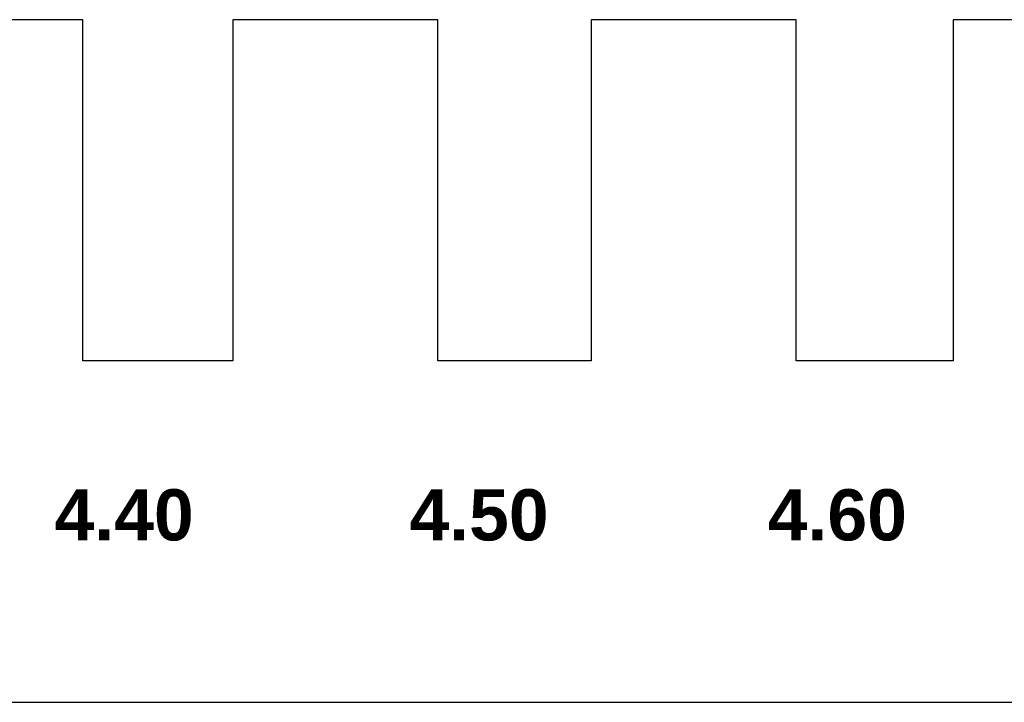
# Model space of a CAD drawing. Header units: millimetres. Extents: x -49 to 798, y -127 to 363.
# Tile 26 of 170: x 129 to 158, y -59 to -39. Entities that reach past the tile are written whole.
import ezdxf

# ---------------------------------------------------------------- set-up
doc = ezdxf.new("R2010")
doc.units = ezdxf.units.MM
doc.header["$MEASUREMENT"] = 0
doc.layers.add('corte', color=1, linetype='Continuous', true_color=0xff0000)
doc.layers.add('grabado', color=3, linetype='Continuous', true_color=0x00ff00)

msp = doc.modelspace()

# ---------------------------------------------------------------- linework, layer by layer
at = {"layer": 'corte'}
for p, q in [((130.874, -38.564), (124.874, -38.564)), ((130.874, -48.564), (130.874, -38.564)), ((141.274, -38.564), (135.274, -38.564)), ((135.274, -38.564), (135.274, -48.564)), ((141.274, -48.564), (141.274, -38.564)), ((151.774, -38.564), (145.774, -38.564)), ((145.774, -38.564), (145.774, -48.564)), ((151.774, -48.564), (151.774, -38.564)), ((162.374, -38.564), (156.374, -38.564)), ((156.374, -38.564), (156.374, -48.564)), ((135.274, -48.564), (130.874, -48.564)), ((145.774, -48.564), (141.274, -48.564)), ((156.374, -48.564), (151.774, -48.564)), ((-49.226, -58.564), (177.074, -58.564))]:
    msp.add_line(p, q, dxfattribs=at)

# ---------------------------------------------------------------- texts
at = {"layer": 'grabado', "char_height": 1.5, "width": 5.42593, "attachment_point": 8, "line_spacing_factor": 0.963855}
for s, insert in [('\\fArial|b1;4.40', (132.085, -53.843)), ('\\fArial|b1;4.50', (142.485, -53.843)), ('\\fArial|b1;4.60', (152.985, -53.843))]:
    msp.add_mtext(s, dxfattribs=dict(at, insert=insert))

doc.saveas('drawing.dxf')
